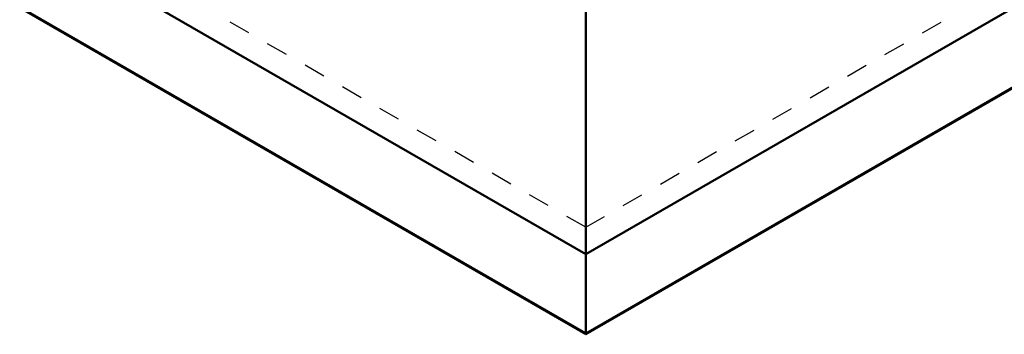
# Model space of a CAD drawing. Header units: millimetres. Extents: x 0 to 420, y 0 to 297.
# Tile 35 of 52: x 321 to 367, y 98 to 112. Entities that reach past the tile are written whole.
import ezdxf

# ---------------------------------------------------------------- set-up
doc = ezdxf.new("R2010")
doc.units = ezdxf.units.MM
doc.linetypes.add('Dashed', pattern=[2, 1, -1])
for name, color, linetype, lineweight in [('AM_0', 7, 'Continuous', 50), ('AM_4', 3, 'Continuous', 25), ('AM_9', 6, 'Dashed', 25)]:
    doc.layers.add(name, color=color, linetype=linetype, lineweight=lineweight)

# ---------------------------------------------------------------- blocks, each defined once
blk = doc.blocks.new('120_FGS30015018025101U_0_in_150180C2125Y2N4N_300Op0__1203')
at = {"layer": 'AM_0'}
for p, q in [((347.534, 101.58), (395.693, 129.382)), ((347.534, 97.871), (401.525, 129.039)), ((347.534, 101.58), (306.94, 125.015)), ((301.107, 124.672), (347.534, 97.871)), ((347.534, 114.924), (347.534, 97.871))]:
    blk.add_line(p, q, dxfattribs=at)
at = {"layer": 'AM_4'}
for q in [(401.494, 129.089), (301.139, 124.722)]:
    blk.add_line((347.534, 97.938), q, dxfattribs=at)
at = {"layer": 'AM_9'}
for p, q in [((347.534, 102.831), (392.917, 129.03)), ((347.534, 97.883), (401.49, 129.03)), ((347.534, 97.883), (301.143, 124.664)), ((347.534, 102.831), (309.715, 124.664))]:
    blk.add_line(p, q, dxfattribs=at)

msp = doc.modelspace()

# ---------------------------------------------------------------- block references
msp.add_blockref('120_FGS30015018025101U_0_in_150180C2125Y2N4N_300Op0__1203', (0, 0))

doc.saveas('drawing.dxf')
